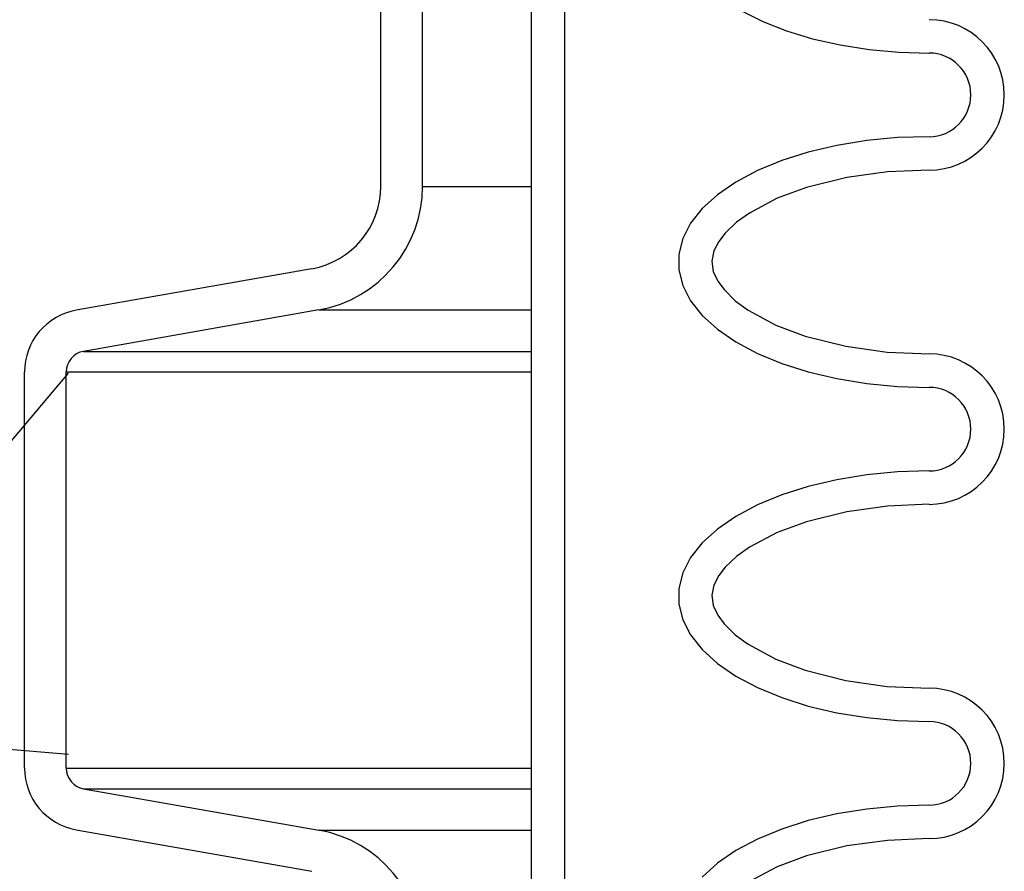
# Model space of a CAD drawing. Extents: x -169 to 6736, y -208 to 3022.
# Tile 223 of 256: x 1557.85 to 1560.8, y 978.73 to 981.27. Entities that reach past the tile are written whole.
import ezdxf

# ---------------------------------------------------------------- set-up
doc = ezdxf.new("R2010")
doc.units = 0
doc.header["$MEASUREMENT"] = 0
doc.layers.add('CONCRETE-HATCH', color=2, linetype='CONTINUOUS')
doc.layers.add('SPILL-BUCKET', color=1, linetype='CONTINUOUS')

msp = doc.modelspace()

# ---------------------------------------------------------------- hatches: boundary and pattern name
at = {"layer": 'CONCRETE-HATCH'}
h = msp.add_hatch(dxfattribs=at)
h.set_pattern_fill('AR-CONC', color=256, scale=2.67, style=0)
h.set_pattern_definition([(50, (-487.837, 12.002), (19.15085, -1.67548), [2.0025, -22.0275]), (355, (-487.837, 12.002), (-3.70466, 20.08353), [1.602, -17.622]), (100.4514, (-486.241, 11.862), (15.44619, 18.40805), [1.70186, -18.7205]), (46.1842, (-487.837, 17.342), (28.49534, -4.41936), [3.00375, -33.04125]), (96.6356, (-485.463, 16.974), (24.95547, 26.00897), [2.5528, -28.08076]), (351.1842, (-487.837, 17.342), (24.95547, 26.00897), [2.403, -26.433]), (21, (-485.167, 16.007), (15.93742, -10.74992), [2.0025, -22.0275]), (326, (-485.167, 16.007), (6.49652, 19.3615), [1.602, -17.622]), (71.4514, (-483.84, 15.111), (22.43394, 8.61158), [1.70186, -18.7205]), (37.5, (-487.837, 12.002), (0.324668, 8.888266), [0, -17.4084, 0, -17.889, 0, -17.68875]), (7.5, (-487.837, 12.002), (7.023957, 10.530793), [0, -10.1994, 0, -17.0079, 0, -6.74175]), (327.5, (-493.791, 12.002), (14.25306, -0.602215), [0, -6.675, 0, -20.826, 0, -27.6345]), (317.5, (-496.461, 12.002), (15.57107, 2.6728), [0, -8.6775, 0, -13.8306, 0, -19.6245])])
h.paths.add_polyline_path([(1547.50243, 984.84368), (1557.99764, 984.84368), (1557.99764, 978.19533), (1547.50243, 978.19533)])

# ---------------------------------------------------------------- linework, layer by layer
at = {"layer": 'SPILL-BUCKET', "color": 1, "linetype": 'Continuous'}
for p, q in [((1559.38056, 984.10802), (1559.38056, 969.91046)), ((1559.48049, 984.10802), (1559.48049, 969.91046)), ((1558.93149, 980.7736), (1558.93149, 981.62629)), ((1559.0564, 980.7736), (1559.0564, 981.62629)), ((1560.00939, 981.29838), (1560.07339, 981.26638)), ((1560.07339, 981.26638), (1560.14463, 981.23847)), ((1560.14463, 981.23847), (1560.22209, 981.21506)), ((1560.22209, 981.21506), (1560.30462, 981.19649)), ((1560.30462, 981.19649), (1560.39103, 981.18303)), ((1560.39103, 981.18303), (1560.48005, 981.17487)), ((1560.48005, 981.17487), (1560.57039, 981.17214)), ((1560.384, 980.91053), (1560.29449, 980.89599)), ((1560.47646, 980.91935), (1560.384, 980.91053)), ((1560.57039, 980.92231), (1560.47646, 980.91935)), ((1560.20932, 980.87595), (1560.12986, 980.85074)), ((1560.29449, 980.89599), (1560.20932, 980.87595)), ((1560.12986, 980.85074), (1560.05733, 980.82074)), ((1560.05733, 980.82074), (1559.9929, 980.78643)), ((1560.44627, 980.81709), (1560.32418, 980.80025)), ((1560.57039, 980.82237), (1560.44627, 980.81709)), ((1559.9929, 980.78643), (1559.93758, 980.74836)), ((1560.32418, 980.80025), (1560.20439, 980.77041)), ((1560.20439, 980.77041), (1560.1165, 980.73796)), ((1559.93758, 980.74836), (1559.89224, 980.70712)), ((1560.1165, 980.73796), (1560.03357, 980.69405)), ((1559.89224, 980.70712), (1559.85759, 980.66336)), ((1560.03357, 980.69405), (1559.99525, 980.66657)), ((1559.85759, 980.66336), (1559.83418, 980.61778)), ((1559.99525, 980.66657), (1559.96098, 980.63425)), ((1559.83418, 980.61778), (1559.82238, 980.57109)), ((1559.9415, 980.60911), (1559.92707, 980.58089)), ((1559.96098, 980.63425), (1559.9415, 980.60911)), ((1559.92707, 980.58089), (1559.92088, 980.55035)), ((1559.82238, 980.57109), (1559.82238, 980.52403)), ((1559.92088, 980.55035), (1559.92532, 980.51958)), ((1558.72504, 980.52757), (1558.02143, 980.4035)), ((1559.82238, 980.52403), (1559.83418, 980.47734)), ((1559.92532, 980.51958), (1559.93855, 980.49078)), ((1559.93855, 980.49078), (1559.95745, 980.46489)), ((1559.83418, 980.47734), (1559.85759, 980.43176)), ((1559.95745, 980.46489), (1559.99121, 980.43183)), ((1558.74673, 980.40455), (1558.04312, 980.28048)), ((1559.85759, 980.43176), (1559.89224, 980.388)), ((1559.99121, 980.43183), (1560.02926, 980.40386)), ((1560.02926, 980.40386), (1560.11199, 980.35909)), ((1559.89224, 980.388), (1559.93758, 980.34676)), ((1559.93758, 980.34676), (1559.9929, 980.30869)), ((1560.11199, 980.35909), (1560.19996, 980.32611)), ((1560.19996, 980.32611), (1560.32122, 980.29546)), ((1559.9929, 980.30869), (1560.05733, 980.27439)), ((1560.32122, 980.29546), (1560.44503, 980.27818)), ((1560.05733, 980.27439), (1560.12986, 980.24439)), ((1560.44503, 980.27818), (1560.57039, 980.27275)), ((1560.12986, 980.24439), (1560.20932, 980.21917)), ((1557.86659, 979.03445), (1557.86659, 980.21897)), ((1557.9915, 979.03445), (1557.9915, 980.21897)), ((1560.20932, 980.21917), (1560.29449, 980.19914)), ((1560.29449, 980.19914), (1560.384, 980.18459)), ((1560.384, 980.18459), (1560.47646, 980.17577)), ((1560.47646, 980.17577), (1560.57039, 980.17282)), ((1560.384, 979.91122), (1560.29449, 979.89667)), ((1560.47646, 979.92003), (1560.384, 979.91122)), ((1560.57039, 979.92299), (1560.47646, 979.92003)), ((1560.20932, 979.87663), (1560.12986, 979.85142)), ((1560.29449, 979.89667), (1560.20932, 979.87663)), ((1560.12986, 979.85142), (1560.05733, 979.82142)), ((1560.05733, 979.82142), (1559.9929, 979.78712)), ((1560.44627, 979.81777), (1560.32418, 979.80094)), ((1560.57039, 979.82306), (1560.44627, 979.81777)), ((1559.9929, 979.78712), (1559.93758, 979.74904)), ((1560.32418, 979.80094), (1560.20439, 979.77109)), ((1560.20439, 979.77109), (1560.1165, 979.73865)), ((1559.93758, 979.74904), (1559.89224, 979.7078)), ((1560.1165, 979.73865), (1560.03357, 979.69473)), ((1559.89224, 979.7078), (1559.85759, 979.66405)), ((1559.99525, 979.66726), (1559.96098, 979.63493)), ((1560.03357, 979.69473), (1559.99525, 979.66726)), ((1559.85759, 979.66405), (1559.83418, 979.61847)), ((1559.83418, 979.61847), (1559.82238, 979.57178)), ((1559.9415, 979.6098), (1559.92707, 979.58157)), ((1559.96098, 979.63493), (1559.9415, 979.6098)), ((1559.92707, 979.58157), (1559.92088, 979.55104)), ((1559.82238, 979.57178), (1559.82238, 979.52472)), ((1559.92088, 979.55104), (1559.92532, 979.52027)), ((1559.82238, 979.52472), (1559.83418, 979.47803)), ((1559.92532, 979.52027), (1559.93855, 979.49147)), ((1559.93855, 979.49147), (1559.95745, 979.46557)), ((1559.83418, 979.47803), (1559.85759, 979.43244)), ((1559.95745, 979.46557), (1559.99121, 979.43251)), ((1559.85759, 979.43244), (1559.89224, 979.38869)), ((1559.99121, 979.43251), (1560.02926, 979.40455)), ((1560.02926, 979.40455), (1560.11199, 979.35978)), ((1559.89224, 979.38869), (1559.93758, 979.34745)), ((1559.93758, 979.34745), (1559.9929, 979.30937)), ((1560.11199, 979.35978), (1560.19996, 979.32679)), ((1560.19996, 979.32679), (1560.32122, 979.29615)), ((1559.9929, 979.30937), (1560.05733, 979.27507)), ((1560.32122, 979.29615), (1560.44503, 979.27886)), ((1560.05733, 979.27507), (1560.12986, 979.24507)), ((1560.44503, 979.27886), (1560.57039, 979.27343)), ((1560.12986, 979.24507), (1560.20932, 979.21985)), ((1560.20932, 979.21985), (1560.29449, 979.19982)), ((1560.29449, 979.19982), (1560.384, 979.18527)), ((1560.384, 979.18527), (1560.47646, 979.17646)), ((1560.47646, 979.17646), (1560.57039, 979.1735)), ((1558.04312, 978.97294), (1558.74673, 978.84887)), ((1560.384, 978.9119), (1560.29449, 978.89736)), ((1560.47646, 978.92072), (1560.384, 978.9119)), ((1560.57039, 978.92367), (1560.47646, 978.92072)), ((1560.20932, 978.87732), (1560.12986, 978.8521)), ((1560.29449, 978.89736), (1560.20932, 978.87732)), ((1558.02143, 978.84992), (1558.72504, 978.72585)), ((1560.12986, 978.8521), (1560.05733, 978.8221)), ((1560.05733, 978.8221), (1559.9929, 978.7878)), ((1560.44627, 978.81845), (1560.32418, 978.80162)), ((1560.57039, 978.82374), (1560.44627, 978.81845)), ((1559.9929, 978.7878), (1559.93758, 978.74973)), ((1560.32418, 978.80162), (1560.20439, 978.77177)), ((1560.20439, 978.77177), (1560.1165, 978.73933)), ((1559.93758, 978.74973), (1559.89224, 978.70849)), ((1560.1165, 978.73933), (1560.03357, 978.69542))]:
    msp.add_line(p, q, dxfattribs=at)
at = {"layer": 'SPILL-BUCKET', "color": 7}
for p, q in [((1559.0564, 980.7736), (1559.38056, 980.7736)), ((1558.74673, 980.40455), (1559.38056, 980.40455)), ((1558.04312, 980.28048), (1559.38056, 980.28048)), ((1557.9915, 980.21897), (1559.38056, 980.21897)), ((1557.9915, 979.03445), (1559.38056, 979.03445)), ((1558.04312, 978.97294), (1559.38056, 978.97294)), ((1558.74673, 978.84887), (1559.38056, 978.84887))]:
    msp.add_line(p, q, dxfattribs=at)
at = {"layer": 'SPILL-BUCKET', "color": 1, "linetype": 'Continuous'}
for centre, radius, start, end in [((1560.57039, 981.04722), 0.22485, 270, 90), ((1560.57039, 981.04722), 0.12491, 270, 90), ((1558.68166, 980.7736), 0.24983, 280, 0), ((1558.68166, 980.7736), 0.37474, 280, 0), ((1558.05396, 980.21897), 0.18737, 100, 180), ((1558.05396, 980.21897), 0.06246, 100, 180), ((1560.57039, 980.0479), 0.22485, 270, 90), ((1560.57039, 980.0479), 0.12491, 270, 90), ((1560.57039, 979.04859), 0.22485, 270, 90), ((1560.57039, 979.04859), 0.12491, 270, 90), ((1558.05396, 979.03445), 0.18737, 180, 260), ((1558.05396, 979.03445), 0.06246, 180, 260), ((1558.68166, 978.47982), 0.37474, 0, 80)]:
    msp.add_arc(centre, radius, start, end, dxfattribs=at)

doc.saveas('drawing.dxf')
